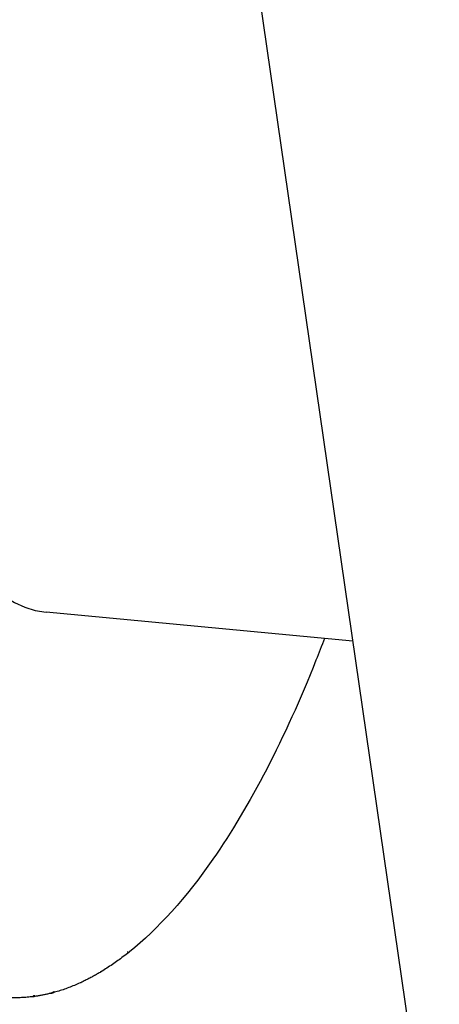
# Model space of a CAD drawing. Header units: inches. Extents: x 24 to 1128, y -74 to 748.
# Tile 104 of 256: x 395.065 to 395.606, y 516.304 to 517.575. Entities that reach past the tile are written whole.
import ezdxf

# ---------------------------------------------------------------- set-up
doc = ezdxf.new("R2010")
doc.units = ezdxf.units.IN
doc.header["$LTSCALE"] = 32
doc.header["$MEASUREMENT"] = 0
doc.layers.add('Dimension (ANSI)', color=7, linetype='Continuous', lineweight=25)
doc.layers.add('Visible (ANSI)', color=7, linetype='Continuous', lineweight=30)
doc.styles.add('Note Text (ANSI)', font='tahoma.ttf')
doc.dimstyles.new('Architectural (ANSI)', dxfattribs={"dimscale": 32, "dimtxt": 0.125, "dimasz": 0.098425, "dimexe": 0.125, "dimexo": 0.0625, "dimgap": 0.031496, "dimtad": 0, "dimtih": 1, "dimtoh": 1, "dimdec": 4, "dimrnd": 1e-08, "dimzin": 3, "dimdsep": 46, "dimlunit": 4, "dimtxsty": 'Note Text (ANSI)', "dimcen": 0.09, "dimdle": 0.393701, "dimclrd": 256, "dimclre": 256, "dimclrt": 256, "dimadec": 0, "dimazin": 3, "dimtfac": 0.96, "dimtofl": 0, "dimtmove": 0, "dimatfit": 3, "dimfxl": 1, "dimfrac": 2, "dimtolj": 1, "dimtzin": 12, "dimlwd": -1, "dimlwe": -1, "dimarcsym": 0})

# ---------------------------------------------------------------- blocks, each defined once
blk = doc.blocks.new('*D22')
at = {"layer": 'Defpoints', "color": 0, "transparency": 16777216}
for p in [(449.6356, 707.2729), (363.0125, 481.7114), (485.5391, 481.7114)]:
    blk.add_point(p, dxfattribs=at)
at = {"layer": 'Dimension (ANSI)', "transparency": 16777216}
for p, q in [((447.6356, 707.2729), (359.0125, 707.2729)), ((363.0125, 704.1233), (363.0125, 605.0252)), ((363.0125, 484.861), (363.0125, 597.9591)), ((483.5391, 481.7114), (359.0125, 481.7114))]:
    blk.add_line(p, q, dxfattribs=at)
for points in [[(362.4875, 704.1233), (363.5374, 704.1233), (363.0125, 707.2729)], [(362.4875, 484.861), (363.5374, 484.861), (363.0125, 481.7114)]]:
    blk.add_solid(points, dxfattribs=at)
at = {"layer": 'Dimension (ANSI)', "transparency": 16777216, "insert": (349.864, 604.0173), "char_height": 4, "attachment_point": 1, "style": 'Note Text (ANSI)'}
blk.add_mtext('\\A1;18\'-9 9/16"', dxfattribs=at)

msp = doc.modelspace()

# ---------------------------------------------------------------- linework, layer by layer
at = {"layer": 'Visible (ANSI)'}
for p, q in [((395.60649, 516.00259), (395.14596, 519.18452)), ((395.49504, 516.77261), (395.0987, 516.8098))]:
    msp.add_line(p, q, dxfattribs=at)
for centre, major_axis, ratio, start_param, end_param in [((395.16876, 517.55652), (-0.07006, -0.74672), 0.3645925, 3.1415927, 6.2831853), ((395.17352, 517.06047), (-0.12988, -0.7428), 0.4444236, 0.4651734, 0.4676665), ((395.05534, 516.97779), (0.02575, -0.65902), 0.5135716, 0.268495, 0.2730917), ((395.14567, 517.02528), (-0.10997, -0.71111), 0.4745369, 0.3092685, 0.3138666), ((395.1171, 516.99973), (-0.08016, -0.68552), 0.5006934, 0.1320508, 0.1366485), ((395.02776, 516.98322), (0.06091, -0.6667), 0.4810565, 0.0634364, 0.0680332)]:
    msp.add_ellipse(centre, major_axis=major_axis, ratio=ratio, start_param=start_param, end_param=end_param, dxfattribs=at)
for points, knots in [([(395.4582, 516.77607), (395.45459, 516.76654), (395.45094, 516.75713), (395.40711, 516.64687), (395.36207, 516.55985), (395.2795, 516.44129), (395.24333, 516.40102), (395.2064, 516.3714)], [6.0523651, 6.0523651, 6.0523651, 6.0523651, 6.08199207, 6.08199207, 6.40374872, 6.40374872, 6.63681696, 6.63681696, 6.63681696, 6.63681696]), ([(395.20553, 516.37071), (395.20319, 516.36885), (395.20085, 516.36703), (395.19617, 516.36347), (395.19382, 516.36174), (395.18912, 516.35836), (395.18677, 516.35671), (395.18207, 516.3535), (395.17971, 516.35194), (395.17499, 516.3489), (395.17263, 516.34743), (395.17027, 516.346)], [0.355461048, 0.355461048, 0.355461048, 0.355461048, 0.370200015, 0.370200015, 0.384938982, 0.384938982, 0.399677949, 0.399677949, 0.414416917, 0.414416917, 0.429155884, 0.429155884, 0.429155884, 0.429155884]), ([(395.20338, 516.37206), (395.2041, 516.3715), (395.20487, 516.37115), (395.20577, 516.37109), (395.20612, 516.3712), (395.20641, 516.37141)], [0, 0, 0, 0, 0.015156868, 0.015156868, 0.025145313, 0.025145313, 0.025145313, 0.025145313]), ([(395.1685, 516.34493), (395.1669, 516.34398), (395.1653, 516.34305), (395.1621, 516.34122), (395.1605, 516.34033), (395.1573, 516.33859), (395.15569, 516.33774), (395.15249, 516.33608), (395.15088, 516.33527), (395.14767, 516.33369), (395.14607, 516.33292), (395.14446, 516.33217)], [0.432834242, 0.432834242, 0.432834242, 0.432834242, 0.442797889, 0.442797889, 0.452761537, 0.452761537, 0.462725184, 0.462725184, 0.472688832, 0.472688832, 0.48265248, 0.48265248, 0.48265248, 0.48265248]), ([(395.14265, 516.33133), (395.14021, 516.33022), (395.13777, 516.32915), (395.13289, 516.32711), (395.13044, 516.32614), (395.12555, 516.32429), (395.12311, 516.32342), (395.11822, 516.32176), (395.11577, 516.32098), (395.11088, 516.31952), (395.10843, 516.31884), (395.10598, 516.3182)], [0.486391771, 0.486391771, 0.486391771, 0.486391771, 0.501516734, 0.501516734, 0.516641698, 0.516641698, 0.531766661, 0.531766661, 0.546891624, 0.546891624, 0.562016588, 0.562016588, 0.562016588, 0.562016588]), ([(395.14357, 516.33199), (395.14379, 516.33198), (395.144, 516.33201), (395.14456, 516.33217), (395.14494, 516.33244), (395.14525, 516.3328)], [0.010184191, 0.010184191, 0.010184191, 0.010184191, 0.015156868, 0.015156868, 0.025145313, 0.025145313, 0.025145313, 0.025145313]), ([(395.08025, 516.31335), (395.07773, 516.31305), (395.07522, 516.3128), (395.07019, 516.31242), (395.06768, 516.31228), (395.06267, 516.31211), (395.06017, 516.31208), (395.05517, 516.31212), (395.05267, 516.31219), (395.04769, 516.31245), (395.0452, 516.31262), (395.04271, 516.31286)], [0.615097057, 0.615097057, 0.615097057, 0.615097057, 0.630697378, 0.630697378, 0.646297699, 0.646297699, 0.66189802, 0.66189802, 0.677498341, 0.677498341, 0.693098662, 0.693098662, 0.693098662, 0.693098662]), ([(395.08283, 516.31489), (395.08242, 516.31442), (395.08198, 516.31404), (395.08116, 516.31356), (395.08071, 516.31342), (395.08025, 516.31336)], [0.15981607, 0.15981607, 0.15981607, 0.15981607, 0.167946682, 0.167946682, 0.175997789, 0.175997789, 0.175997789, 0.175997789]), ([(395.08126, 516.31364), (395.08197, 516.31349), (395.08272, 516.31362), (395.08369, 516.31421), (395.0841, 516.31463), (395.08445, 516.31513)], [0.000786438, 0.000786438, 0.000786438, 0.000786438, 0.015156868, 0.015156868, 0.025145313, 0.025145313, 0.025145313, 0.025145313]), ([(395.10398, 516.3177), (395.10253, 516.31734), (395.10108, 516.31699), (395.09818, 516.31634), (395.09673, 516.31603), (395.09383, 516.31545), (395.09238, 516.31518), (395.08948, 516.31467), (395.08803, 516.31443), (395.08513, 516.31398), (395.08368, 516.31378), (395.08223, 516.31359)], [0.566141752, 0.566141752, 0.566141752, 0.566141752, 0.575113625, 0.575113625, 0.584085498, 0.584085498, 0.593057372, 0.593057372, 0.602029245, 0.602029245, 0.611001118, 0.611001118, 0.611001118, 0.611001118]), ([(395.10888, 516.31972), (395.10777, 516.31907), (395.10656, 516.3185), (395.10498, 516.31797), (395.10449, 516.31783), (395.10398, 516.3177)], [0.165380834, 0.165380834, 0.165380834, 0.165380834, 0.175369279, 0.175369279, 0.179493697, 0.179493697, 0.179493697, 0.179493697]), ([(395.105, 516.31799), (395.10585, 516.31816), (395.10668, 516.31838), (395.10837, 516.31899), (395.10939, 516.31948), (395.11033, 516.32005)], [0.008199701, 0.008199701, 0.008199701, 0.008199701, 0.014687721, 0.014687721, 0.022818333, 0.022818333, 0.022818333, 0.022818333])]:
    msp.add_open_spline(points, degree=3, knots=knots, dxfattribs=at)
for points in [[(395.16995, 516.34589), (395.16948, 516.34556), (395.16899, 516.34524), (395.1685, 516.34494)], [(395.1694, 516.34551), (395.17008, 516.34587), (395.17077, 516.3463), (395.17142, 516.34676)], [(395.14362, 516.33203), (395.14331, 516.33173), (395.14298, 516.33149), (395.14265, 516.33133)]]:
    msp.add_open_spline(points, degree=3, dxfattribs=at)

# ---------------------------------------------------------------- dimensions: what is measured, and where the dimension line sits
at = {"layer": 'Dimension (ANSI)'}
dim = msp.add_linear_dim(base=(363.01247, 481.71141), p1=(449.63555, 707.27291), p2=(485.53905, 481.71141), angle=270, dimstyle='Architectural (ANSI)', override={"dimgap": 0.031496, "dimdec": 4, "dimlfac": 1, "dimtol": 0, "dimlim": 0, "dimtp": 0, "dimtm": 0, "dimtdec": 2, "dimatfit": 1}, dxfattribs=at)
dim.commit()
dim.dimension.update_dxf_attribs({"geometry": '*D22', "text_midpoint": (363.01247, 601.49216), "dimtype": 160})

doc.saveas('drawing.dxf')
